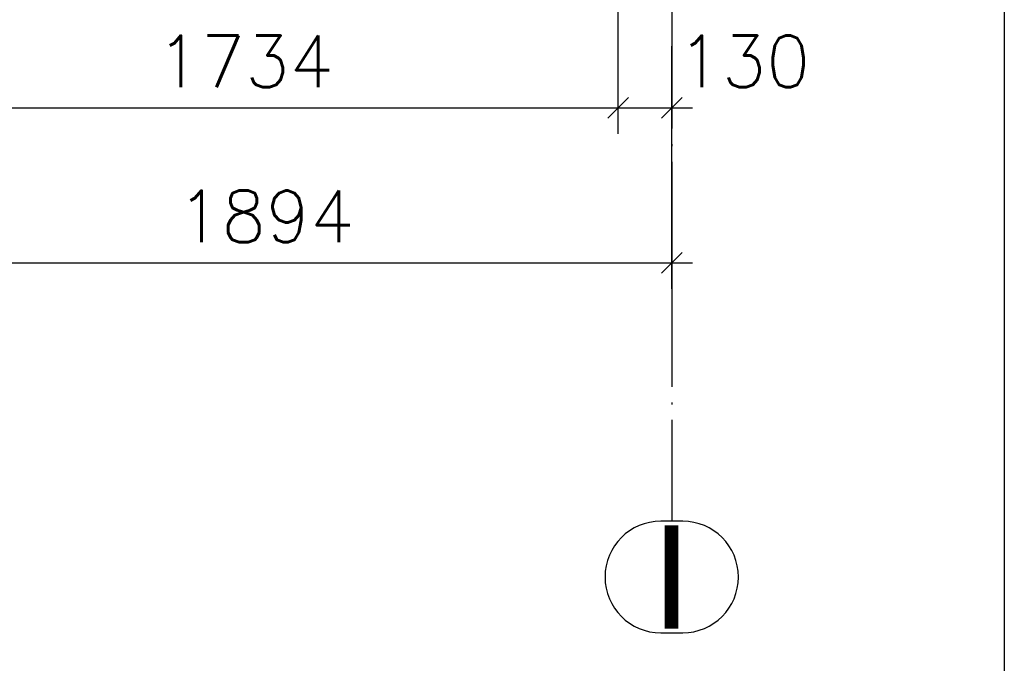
# Paper-space layout '450x700' of a CAD drawing. Header units: millimetres. Extents: x 0 to 420, y 0 to 695.
# Tile 75 of 86: x 367 to 415, y 368 to 399. Entities that reach past the tile are written whole.
import ezdxf

# ---------------------------------------------------------------- set-up
doc = ezdxf.new("R2010")
doc.units = ezdxf.units.MM
doc.linetypes.add('ACAD_ISO04W100', pattern=[30, 24, -3, 0, -3])
doc.layers.get('0').update_dxf_attribs({"linetype": 'CONTINUOUS'})
for name, color, linetype in [('AS_DIM_ON', 7, 'CONTINUOUS'), ('AS_Siatki', 72, 'CONTINUOUS'), ('Tabelka', 172, 'CONTINUOUS')]:
    doc.layers.add(name, color=color, linetype=linetype)
doc.styles.add('Arial', font='arial.ttf')
doc.styles.add('ROMANS', font='romans')

# ---------------------------------------------------------------- blocks, each defined once
blk = doc.blocks.new('*U5')
at = {"color": 3}
blk.add_lwpolyline([(0, 690), (0, 0), (-415, 0), (-415, 690)], close=True, dxfattribs=at)

psp = doc.layouts.new('450x700')

# ---------------------------------------------------------------- linework, layer by layer
at = {"color": 20, "linetype": 'ACAD_ISO04W100', "ltscale": 0.25}
for p, q in [((398.893, 400.1), (398.893, 387.6)), ((398.893, 387.6), (398.893, 387.601)), ((398.893, 387.601), (398.893, 375.101))]:
    psp.add_line(p, q, dxfattribs=at)
at = {"color": 20, "linetype": 'Continuous', "ltscale": 0.25}
for p, q in [((399.424, 375.101), (398.362, 375.101)), ((398.362, 369.701), (399.424, 369.701))]:
    psp.add_line(p, q, dxfattribs=at)
for centre, start, end in [((398.362, 372.401), 90, 270), ((399.424, 372.401), 270, 90)]:
    psp.add_arc(centre, 2.7, start, end, dxfattribs=at)
at = {"layer": 'AS_DIM_ON', "color": 8}
for p, q in [((396.293, 393.851), (396.293, 405.6)), ((396.293, 393.851), (396.293, 405.6)), ((398.893, 386.351), (398.893, 398.1)), ((398.893, 393.851), (398.893, 398.1)), ((361.609, 395.101), (396.293, 395.101)), ((361.609, 395.101), (397.293, 395.101)), ((396.293, 395.101), (399.893, 395.101)), ((361.009, 387.601), (399.893, 387.601))]:
    psp.add_line(p, q, dxfattribs=at)
at = {"layer": 'AS_DIM_ON', "color": 8, "linetype": 'ByBlock', "lineweight": -2}
for p, q in [((395.793, 394.601), (396.793, 395.601)), ((396.793, 395.601), (395.793, 394.601)), ((395.793, 394.601), (396.793, 395.601)), ((398.393, 394.601), (399.393, 395.601)), ((398.393, 387.101), (399.393, 388.101))]:
    psp.add_line(p, q, dxfattribs=at)

# ---------------------------------------------------------------- block references
at = {"layer": 'Tabelka'}
psp.add_blockref('*U5', (415, 5), dxfattribs=at)

# ---------------------------------------------------------------- texts
at = {"layer": 'AS_DIM_ON', "color": 9, "style": 'ROMANS'}
for s, p in [('1734', (373.946, 396.101)), ('1734', (373.946, 396.101)), ('130', (399.174, 396.101)), ('1894', (374.946, 388.601))]:
    psp.add_text(s, height=2.5, dxfattribs=at).set_placement(p)
at = {"layer": 'AS_Siatki', "color": 20, "style": 'Arial'}
psp.add_text('I', height=5, dxfattribs=at).set_placement((397.911, 369.901))

doc.saveas('drawing.dxf')
